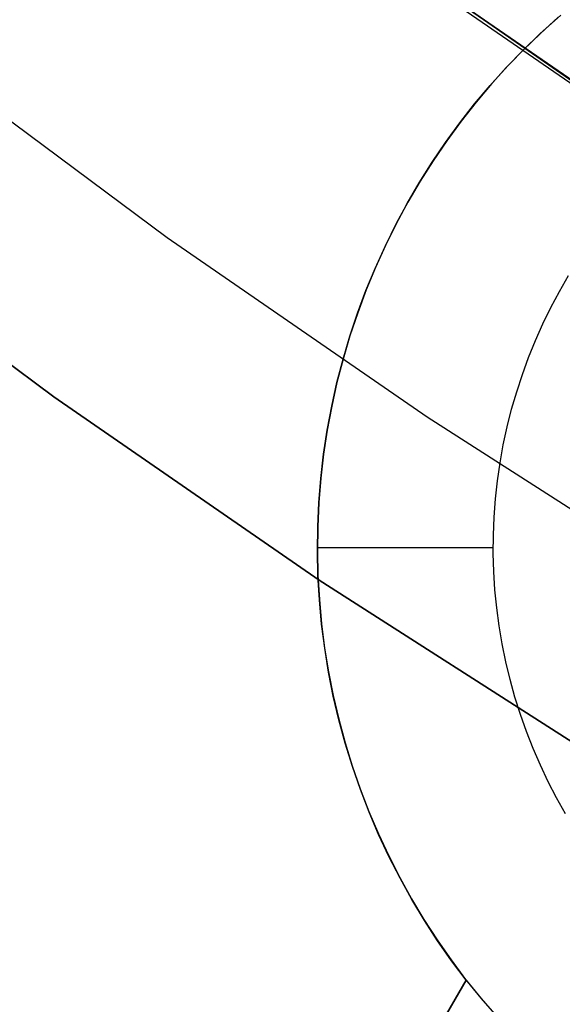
# Model space of a CAD drawing. Header units: millimetres. Extents: x -267 to 897, y -4167 to -3150.
# Tile 31 of 177: x 282.53 to 285.61, y -3563.57 to -3557.97. Entities that reach past the tile are written whole.
import ezdxf

# ---------------------------------------------------------------- set-up
doc = ezdxf.new("R2010")
doc.units = ezdxf.units.MM
doc.layers.add('1', color=7, linetype='Continuous')
doc.layers.add('BLANCO METALICO', color=7, linetype='Continuous', true_color=0xededed)

msp = doc.modelspace()

# ---------------------------------------------------------------- linework, layer by layer
at = {"layer": '1', "color": 29, "true_color": 0x4d342b}
for p, q in [((284.3832, -3557.4258, 90.5621), (285.8091, -3558.4189, 90.5621)), ((284.3832, -3557.4258, 90.5621), (285.8091, -3558.4189, 90.5621)), ((285.8091, -3558.4189, 96.062), (284.3832, -3557.4258, 96.062)), ((285.8091, -3558.4189, 93.3121), (284.3832, -3557.4258, 93.3121)), ((284.3832, -3557.4258, 96.062), (285.8091, -3558.4189, 96.062)), ((284.3832, -3557.4258, 54.4621), (285.8091, -3558.4189, 54.4621)), ((284.3832, -3557.4258, 54.4621), (285.8091, -3558.4189, 54.4621)), ((285.8091, -3558.4189, 62.4621), (284.3832, -3557.4258, 62.4621)), ((285.8091, -3558.4189, 58.4621), (284.3832, -3557.4258, 58.4621)), ((284.3832, -3557.4258, 62.4621), (285.8091, -3558.4189, 62.4621))]:
    msp.add_line(p, q, dxfattribs=at)
at = {"layer": '1', "color": 250, "true_color": 0x111111}
for p, q in [((285.9677, -3558.5473, 95.1615), (284.5468, -3557.5665, 95.1615)), ((285.8878, -3558.4699, 106.0852), (284.7331, -3557.6732, 106.0852)), ((284.7331, -3557.6732, 84.2379), (285.8878, -3558.4699, 84.2379)), ((285.8878, -3558.4699, 106.0852), (284.7331, -3557.6732, 106.0852)), ((284.7331, -3557.6732, 84.2379), (285.8878, -3558.4699, 84.2379)), ((282.7216, -3560.1166, 81.1), (281.2487, -3559.0226, 81.1)), ((281.2487, -3559.0226, 81.1), (282.7216, -3560.1166, 81.1)), ((284.2313, -3561.1591, 81.1), (282.7216, -3560.1166, 81.1)), ((282.7216, -3560.1166, 81.1), (284.2313, -3561.1591, 81.1)), ((285.7761, -3562.1489, 81.1), (284.2313, -3561.1591, 81.1)), ((284.2313, -3561.1591, 81.1), (285.7761, -3562.1489, 81.1))]:
    msp.add_line(p, q, dxfattribs=at)
at = {"layer": '1', "color": 7, "true_color": 0xffffff}
for p, q in [((283.3676, -3559.2133, 2.4603), (281.9252, -3558.1424, 2.4603)), ((284.846, -3560.2339, 2.4603), (283.3676, -3559.2133, 2.4603)), ((286.3589, -3561.2027, 2.4603), (284.846, -3560.2339, 2.4603))]:
    msp.add_line(p, q, dxfattribs=at)
at = {"layer": 'BLANCO METALICO'}
for p, q in [((285.6051, -3557.9474, 262.0324), (285.5022, -3558.0395, 262.0324)), ((285.4891, -3558.0517, 259.5324), (285.5908, -3557.9598, 259.5324)), ((285.4893, -3558.0515, 260.7824), (285.591, -3557.9596, 260.7824)), ((285.3906, -3558.147, 259.5324), (285.4891, -3558.0517, 259.5324)), ((285.3908, -3558.1468, 260.7824), (285.4893, -3558.0515, 260.7824)), ((285.5022, -3558.0395, 262.0324), (285.4026, -3558.1351, 262.0324)), ((285.2955, -3558.2456, 259.5324), (285.3906, -3558.147, 259.5324)), ((285.2957, -3558.2454, 260.7824), (285.3908, -3558.1468, 260.7824)), ((285.4026, -3558.1351, 262.0324), (285.3063, -3558.2341, 262.0324)), ((285.2038, -3558.3474, 259.5324), (285.2955, -3558.2456, 259.5324)), ((285.2039, -3558.3473, 260.7824), (285.2957, -3558.2454, 260.7824)), ((285.3063, -3558.2341, 262.0324), (285.2135, -3558.3363, 262.0324)), ((285.2135, -3558.3363, 262.0324), (285.1243, -3558.4417, 262.0324)), ((285.1156, -3558.4523, 259.5324), (285.2038, -3558.3474, 259.5324)), ((285.1158, -3558.4522, 260.7824), (285.2039, -3558.3473, 260.7824)), ((285.0311, -3558.5602, 259.5324), (285.1156, -3558.4523, 259.5324)), ((285.0312, -3558.56, 260.7824), (285.1158, -3558.4522, 260.7824)), ((285.1243, -3558.4417, 262.0324), (285.0387, -3558.5501, 262.0324)), ((284.9503, -3558.6709, 259.5324), (285.0311, -3558.5602, 259.5324)), ((284.9504, -3558.6707, 260.7824), (285.0312, -3558.56, 260.7824)), ((285.0387, -3558.5501, 262.0324), (284.957, -3558.6614, 262.0324)), ((284.8734, -3558.7843, 259.5324), (284.9503, -3558.6709, 259.5324)), ((284.8735, -3558.7841, 260.7824), (284.9504, -3558.6707, 260.7824)), ((284.957, -3558.6614, 262.0324), (284.8792, -3558.7755, 262.0324)), ((284.8004, -3558.9001, 260.7824), (284.8735, -3558.7841, 260.7824)), ((284.8004, -3558.9002, 259.5324), (284.8734, -3558.7843, 259.5324)), ((284.8792, -3558.7755, 262.0324), (284.8053, -3558.8921, 262.0324)), ((284.7314, -3559.0185, 260.7824), (284.8004, -3558.9001, 260.7824)), ((284.7314, -3559.0186, 259.5324), (284.8004, -3558.9002, 259.5324)), ((284.8053, -3558.8921, 262.0324), (284.7355, -3559.0113, 262.0324)), ((284.7355, -3559.0113, 262.0324), (284.6699, -3559.1328, 262.0324)), ((284.6665, -3559.1392, 260.7824), (284.7314, -3559.0185, 260.7824)), ((284.6665, -3559.1393, 259.5324), (284.7314, -3559.0186, 259.5324)), ((284.6057, -3559.2622, 259.5324), (284.6665, -3559.1393, 259.5324)), ((284.6058, -3559.2621, 260.7824), (284.6665, -3559.1392, 260.7824)), ((284.6699, -3559.1328, 262.0324), (284.6085, -3559.2565, 262.0324)), ((284.5493, -3559.3869, 260.7824), (284.6058, -3559.2621, 260.7824)), ((284.5493, -3559.387, 259.5324), (284.6057, -3559.2622, 259.5324)), ((284.6085, -3559.2565, 262.0324), (284.5514, -3559.3822, 262.0324)), ((284.4971, -3559.5137, 260.7824), (284.5493, -3559.3869, 260.7824)), ((284.4971, -3559.5137, 259.5324), (284.5493, -3559.387, 259.5324)), ((284.5514, -3559.3822, 262.0324), (284.4986, -3559.5098, 262.0324)), ((285.5977, -3559.5182, 262.0324), (285.6495, -3559.4285, 262.0324)), ((284.4493, -3559.6421, 259.5324), (284.4971, -3559.5137, 259.5324)), ((284.4493, -3559.6421, 260.7824), (284.4971, -3559.5137, 260.7824)), ((284.4986, -3559.5098, 262.0324), (284.4503, -3559.6392, 262.0324)), ((285.5491, -3559.6097, 262.0324), (285.5977, -3559.5182, 262.0324)), ((285.5036, -3559.7027, 262.0324), (285.5491, -3559.6097, 262.0324)), ((284.4059, -3559.7721, 259.5324), (284.4493, -3559.6421, 259.5324)), ((284.4059, -3559.7721, 260.7824), (284.4493, -3559.6421, 260.7824)), ((284.4503, -3559.6392, 262.0324), (284.4065, -3559.7701, 262.0324)), ((285.4614, -3559.7973, 262.0324), (285.5036, -3559.7027, 262.0324)), ((284.367, -3559.9035, 259.5324), (284.4059, -3559.7721, 259.5324)), ((284.367, -3559.9035, 260.7824), (284.4059, -3559.7721, 260.7824)), ((284.4065, -3559.7701, 262.0324), (284.3673, -3559.9025, 262.0324)), ((285.4224, -3559.8932, 262.0324), (285.4614, -3559.7973, 262.0324)), ((284.3673, -3559.9025, 262.0324), (284.3326, -3560.0362, 262.0324)), ((284.3326, -3560.0362, 259.5324), (284.367, -3559.9035, 259.5324)), ((284.3326, -3560.0362, 260.7824), (284.367, -3559.9035, 260.7824)), ((285.3868, -3559.9905, 262.0324), (285.4224, -3559.8932, 262.0324)), ((285.3546, -3560.0889, 262.0324), (285.3868, -3559.9905, 262.0324)), ((284.3026, -3560.1711, 259.5324), (284.3326, -3560.0362, 259.5324)), ((284.3326, -3560.0362, 262.0324), (284.3026, -3560.171, 262.0324)), ((284.3026, -3560.1712, 260.7824), (284.3326, -3560.0362, 260.7824)), ((284.3326, -3560.0362, 262.0324), (284.3326, -3560.0362, 259.5324)), ((285.3258, -3560.1884, 262.0324), (285.3546, -3560.0889, 262.0324)), ((284.3026, -3560.171, 262.0324), (284.2772, -3560.3067, 262.0324)), ((284.2772, -3560.3071, 259.5324), (284.3026, -3560.1711, 259.5324)), ((284.2772, -3560.3071, 260.7824), (284.3026, -3560.1712, 260.7824)), ((285.3004, -3560.2888, 262.0324), (285.3258, -3560.1884, 262.0324)), ((285.2786, -3560.39, 262.0324), (285.3004, -3560.2888, 262.0324)), ((284.2565, -3560.4438, 259.5324), (284.2772, -3560.3071, 259.5324)), ((284.2565, -3560.4439, 260.7824), (284.2772, -3560.3071, 260.7824)), ((284.2772, -3560.3067, 262.0324), (284.2566, -3560.4432, 262.0324)), ((285.2602, -3560.4919, 262.0324), (285.2786, -3560.39, 262.0324)), ((284.2406, -3560.5811, 259.5324), (284.2565, -3560.4438, 259.5324)), ((284.2406, -3560.5813, 260.7824), (284.2565, -3560.4439, 260.7824)), ((284.2566, -3560.4432, 262.0324), (284.2407, -3560.5804, 262.0324)), ((285.2453, -3560.5944, 262.0324), (285.2602, -3560.4919, 262.0324)), ((284.2294, -3560.719, 259.5324), (284.2406, -3560.5811, 259.5324)), ((284.2294, -3560.7191, 260.7824), (284.2406, -3560.5813, 260.7824)), ((284.2407, -3560.5804, 262.0324), (284.2295, -3560.718, 262.0324)), ((285.234, -3560.6974, 262.0324), (285.2453, -3560.5944, 262.0324)), ((284.2295, -3560.718, 262.0324), (284.223, -3560.856, 262.0324)), ((284.223, -3560.8571, 259.5324), (284.2294, -3560.719, 259.5324)), ((284.223, -3560.8573, 260.7824), (284.2294, -3560.7191, 260.7824)), ((285.2263, -3560.8007, 262.0324), (285.234, -3560.6974, 262.0324)), ((285.2221, -3560.9041, 262.0324), (285.2263, -3560.8007, 262.0324)), ((284.223, -3560.856, 262.0324), (284.2214, -3560.994, 262.0324)), ((284.2214, -3560.9954, 259.5324), (284.223, -3560.8571, 259.5324)), ((284.2214, -3560.9956, 260.7824), (284.223, -3560.8573, 260.7824)), ((285.2215, -3561.0077, 262.0324), (285.2221, -3560.9041, 262.0324)), ((284.2213, -3560.9732, 262.0324), (285.2213, -3560.9732, 262.0324)), ((284.2214, -3560.994, 262.0324), (284.2245, -3561.1321, 262.0324)), ((284.2245, -3561.1336, 259.5324), (284.2214, -3560.9954, 259.5324)), ((284.2246, -3561.1338, 260.7824), (284.2214, -3560.9956, 260.7824)), ((285.2245, -3561.1112, 262.0324), (285.2215, -3561.0077, 262.0324)), ((284.2245, -3561.1321, 262.0324), (284.2324, -3561.2699, 262.0324)), ((284.2325, -3561.2717, 259.5324), (284.2245, -3561.1336, 259.5324)), ((284.2325, -3561.2719, 260.7824), (284.2246, -3561.1338, 260.7824)), ((285.2311, -3561.2146, 262.0324), (285.2245, -3561.1112, 262.0324)), ((285.2412, -3561.3176, 262.0324), (285.2311, -3561.2146, 262.0324)), ((284.2324, -3561.2699, 262.0324), (284.245, -3561.4074, 262.0324)), ((284.2452, -3561.4094, 259.5324), (284.2325, -3561.2717, 259.5324)), ((284.2452, -3561.4096, 260.7824), (284.2325, -3561.2719, 260.7824)), ((285.2548, -3561.4203, 262.0324), (285.2412, -3561.3176, 262.0324)), ((284.245, -3561.4074, 262.0324), (284.2623, -3561.5444, 262.0324)), ((284.2626, -3561.5465, 259.5324), (284.2452, -3561.4094, 259.5324)), ((284.2627, -3561.5468, 260.7824), (284.2452, -3561.4096, 260.7824)), ((285.272, -3561.5224, 262.0324), (285.2548, -3561.4203, 262.0324)), ((285.2928, -3561.6239, 262.0324), (285.272, -3561.5224, 262.0324)), ((284.2623, -3561.5444, 262.0324), (284.2844, -3561.6807, 262.0324)), ((284.2848, -3561.683, 259.5324), (284.2626, -3561.5465, 259.5324)), ((284.2849, -3561.6833, 260.7824), (284.2627, -3561.5468, 260.7824)), ((285.317, -3561.7246, 262.0324), (285.2928, -3561.6239, 262.0324)), ((284.2844, -3561.6807, 262.0324), (284.3112, -3561.8162, 262.0324)), ((284.3117, -3561.8186, 259.5324), (284.2848, -3561.683, 259.5324)), ((284.3118, -3561.819, 260.7824), (284.2849, -3561.6833, 260.7824)), ((285.3446, -3561.8244, 262.0324), (285.317, -3561.7246, 262.0324)), ((284.3112, -3561.8162, 262.0324), (284.3426, -3561.9507, 262.0324)), ((284.3433, -3561.9533, 259.5324), (284.3117, -3561.8186, 259.5324)), ((284.3434, -3561.9537, 260.7824), (284.3118, -3561.819, 260.7824)), ((285.3757, -3561.9232, 262.0324), (285.3446, -3561.8244, 262.0324)), ((285.4102, -3562.0208, 262.0324), (285.3757, -3561.9232, 262.0324)), ((284.3426, -3561.9507, 262.0324), (284.3787, -3562.084, 262.0324)), ((284.3795, -3562.0867, 259.5324), (284.3433, -3561.9533, 259.5324)), ((284.3796, -3562.0871, 260.7824), (284.3434, -3561.9537, 260.7824)), ((285.448, -3562.1172, 262.0324), (285.4102, -3562.0208, 262.0324)), ((284.3787, -3562.084, 262.0324), (284.4193, -3562.2159, 262.0324)), ((284.4202, -3562.2189, 259.5324), (284.3795, -3562.0867, 259.5324)), ((284.4204, -3562.2193, 260.7824), (284.3796, -3562.0871, 260.7824)), ((285.4892, -3562.2123, 262.0324), (285.448, -3562.1172, 262.0324)), ((284.4193, -3562.2159, 262.0324), (284.4644, -3562.3464, 262.0324)), ((284.4656, -3562.3495, 259.5324), (284.4202, -3562.2189, 259.5324)), ((284.4657, -3562.3499, 260.7824), (284.4204, -3562.2193, 260.7824)), ((285.5336, -3562.3058, 262.0324), (285.4892, -3562.2123, 262.0324)), ((285.5812, -3562.3978, 262.0324), (285.5336, -3562.3058, 262.0324)), ((284.4644, -3562.3464, 262.0324), (284.5141, -3562.4753, 262.0324)), ((284.5154, -3562.4785, 259.5324), (284.4656, -3562.3495, 259.5324)), ((284.5156, -3562.479, 260.7824), (284.4657, -3562.3499, 260.7824)), ((285.6319, -3562.4881, 262.0324), (285.5812, -3562.3978, 262.0324)), ((284.5141, -3562.4753, 262.0324), (284.5681, -3562.6023, 262.0324)), ((284.5696, -3562.6057, 259.5324), (284.5154, -3562.4785, 259.5324)), ((284.5699, -3562.6062, 260.7824), (284.5156, -3562.479, 260.7824)), ((284.5681, -3562.6023, 262.0324), (284.6266, -3562.7275, 262.0324)), ((284.6282, -3562.7309, 259.5324), (284.5696, -3562.6057, 259.5324)), ((284.6285, -3562.7314, 260.7824), (284.5699, -3562.6062, 260.7824)), ((284.6266, -3562.7275, 262.0324), (284.6892, -3562.8505, 262.0324)), ((284.6911, -3562.8541, 259.5324), (284.6282, -3562.7309, 259.5324)), ((284.6914, -3562.8546, 260.7824), (284.6285, -3562.7314, 260.7824)), ((284.6892, -3562.8505, 262.0324), (284.7561, -3562.9713, 262.0324)), ((284.7583, -3562.975, 259.5324), (284.6911, -3562.8541, 259.5324)), ((284.7586, -3562.9755, 260.7824), (284.6914, -3562.8546, 260.7824)), ((284.7561, -3562.9713, 262.0324), (284.8272, -3563.0897, 262.0324)), ((284.8295, -3563.0935, 259.5324), (284.7583, -3562.975, 259.5324)), ((284.8299, -3563.094, 260.7824), (284.7586, -3562.9755, 260.7824)), ((284.8272, -3563.0897, 262.0324), (284.9023, -3563.2056, 262.0324)), ((284.9048, -3563.2094, 259.5324), (284.8295, -3563.0935, 259.5324)), ((284.9052, -3563.21, 260.7824), (284.8299, -3563.094, 260.7824)), ((284.9023, -3563.2056, 262.0324), (284.9813, -3563.3188, 262.0324)), ((284.9841, -3563.3227, 259.5324), (284.9048, -3563.2094, 259.5324)), ((284.9845, -3563.3233, 260.7824), (284.9052, -3563.21, 260.7824)), ((284.9813, -3563.3188, 262.0324), (285.0642, -3563.4293, 262.0324)), ((285.0673, -3563.4332, 259.5324), (284.9841, -3563.3227, 259.5324)), ((285.0677, -3563.4338, 260.7824), (284.9845, -3563.3233, 260.7824)), ((276.5979, -3578.1025, 259.5324), (285.0673, -3563.4332, 259.5324)), ((285.0678, -3563.4339, 260.9547), (276.5981, -3578.1025, 259.7739)), ((285.0672, -3563.4333, 260.2436), (279.9668, -3572.2675, 260.2436)), ((285.0642, -3563.4293, 262.0324), (285.1508, -3563.5368, 262.0324)), ((285.0673, -3563.4332, 259.5324), (285.0678, -3563.4339, 260.9547)), ((285.0678, -3563.4339, 260.9547), (285.1517, -3563.5378, 260.9516)), ((285.1508, -3563.5368, 262.0324), (285.2412, -3563.6412, 262.0324)), ((285.1517, -3563.5378, 260.9516), (285.2391, -3563.6389, 260.9487))]:
    msp.add_line(p, q, dxfattribs=at)

doc.saveas('drawing.dxf')
